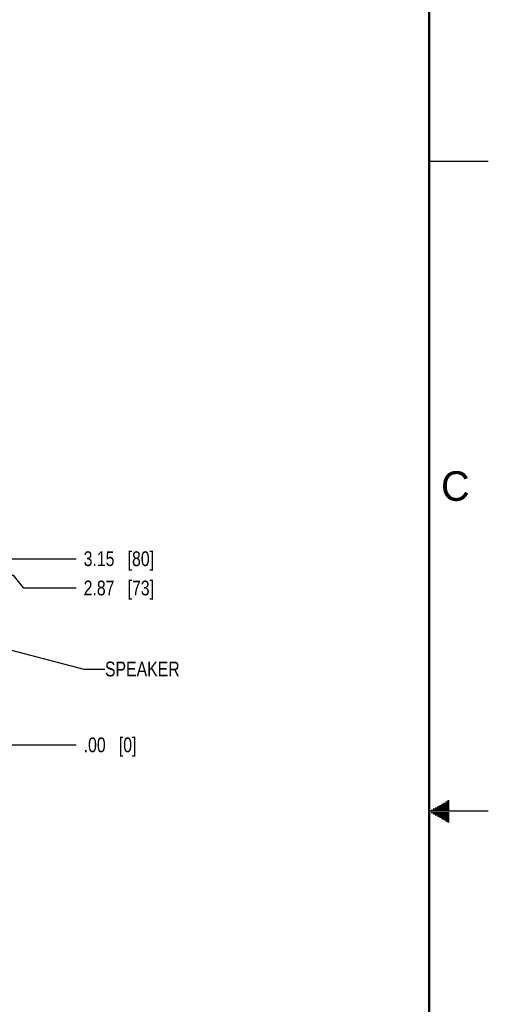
# Model space of a CAD drawing. Header units: inches. Extents: x 0 to 34, y 0 to 22.
# Tile 30 of 31: x 30 to 34, y 9.4 to 17.7. Entities that reach past the tile are written whole.
import ezdxf

# ---------------------------------------------------------------- set-up
doc = ezdxf.new("R2010")
doc.units = ezdxf.units.IN
doc.header["$LTSCALE"] = 1.87
doc.header["$MEASUREMENT"] = 0
doc.layers.get('0').update_dxf_attribs({"linetype": 'CONTINUOUS'})
doc.layers.add('DETAIL', color=7, linetype='CONTINUOUS')
doc.layers.add('DIMENSIONS', color=7, linetype='CONTINUOUS')
doc.styles.get("Standard").update_dxf_attribs({"font": 'txt', "width": 0.8})
doc.styles.add('TEXTSTYLE_2', font='txt')
doc.dimstyles.new('DIMSTYLE_1', dxfattribs={"dimtxt": 0.125, "dimasz": 0.18, "dimexe": 0.18, "dimexo": 0.0625, "dimgap": 0.09, "dimtad": 0, "dimtih": 1, "dimtoh": 1, "dimdec": 1, "dimlfac": 2, "dimzin": 4, "dimdsep": 46, "dimtxsty": 'STANDARD', "dimblk": '_FILLED', "dimblk1": '_FILLED', "dimblk2": '_FILLED', "dimcen": 0.09, "dimadec": 0, "dimazin": 0, "dimtfac": 1, "dimtdec": 1, "dimtofl": 0, "dimtmove": 0, "dimatfit": 3, "dimldrblk": '_FILLED', "dimfxl": 1, "dimtolj": 1, "dimtzin": 4, "dimarcsym": 0})
doc.dimstyles.get("Standard").update_dxf_attribs({"dimtxt": 0.125, "dimasz": 0.18, "dimexe": 0.18, "dimexo": 0.0625, "dimgap": 0.09, "dimtad": 0, "dimtih": 1, "dimtoh": 1, "dimdec": 3, "dimzin": 4, "dimdsep": 46, "dimtxsty": 'STANDARD', "dimblk": '_FILLED', "dimblk1": '_FILLED', "dimblk2": '_FILLED', "dimcen": 0.09, "dimadec": 0, "dimazin": 0, "dimtol": 1, "dimtp": 0.01, "dimtm": 0.01, "dimtfac": 1, "dimtdec": 3, "dimtofl": 0, "dimtmove": 0, "dimatfit": 3, "dimldrblk": '_FILLED', "dimfxl": 1, "dimtolj": 1, "dimtzin": 4, "dimarcsym": 0})

# ---------------------------------------------------------------- blocks, each defined once
blk = doc.blocks.new('*D25')
at = {"layer": 'DIMENSIONS', "color": 2, "linetype": 'CONTINUOUS'}
blk.add_line((25.3403, 13.1369), (30.5155, 13.1369), dxfattribs=at)
at = {"layer": 'DIMENSIONS', "color": 2, "linetype": 'CONTINUOUS', "insert": (30.578, 13.1994), "char_height": 0.125, "width": 0.925, "attachment_point": 1, "line_spacing_factor": 0.9}
blk.add_mtext('3.15{\\Ftxt.shx;\\W1.000000;\\H0.125000; }[80]', dxfattribs=at)
blk = doc.blocks.new('_FILLED')
at = {"color": 0, "linetype": 'BYBLOCK'}
blk.add_solid([(0, 0), (-1, 0.174), (-1, -0.174)], dxfattribs=at)
blk = doc.blocks.new('*D26')
at = {"layer": 'DIMENSIONS', "color": 2, "linetype": 'CONTINUOUS'}
blk.add_line((29.792, 11.5621), (30.5155, 11.5621), dxfattribs=at)
at = {"layer": 'DIMENSIONS', "color": 2, "linetype": 'CONTINUOUS', "insert": (30.578, 11.6246), "char_height": 0.125, "width": 0.725, "attachment_point": 1, "line_spacing_factor": 0.9}
blk.add_mtext('.00{\\Ftxt.shx;\\W1.000000;\\H0.125000; }[0]', dxfattribs=at)
blk = doc.blocks.new('*D42')
at = {"layer": 'DIMENSIONS', "color": 2, "linetype": 'CONTINUOUS'}
for p, q in [((25.8324, 12.9989), (29.9826, 12.9989)), ((29.9826, 12.9989), (30.0662, 12.8896)), ((30.0662, 12.8896), (30.5155, 12.8896))]:
    blk.add_line(p, q, dxfattribs=at)
at = {"layer": 'DIMENSIONS', "color": 2, "linetype": 'CONTINUOUS', "insert": (30.578, 12.9521), "char_height": 0.125, "width": 0.925, "attachment_point": 1, "line_spacing_factor": 0.9}
blk.add_mtext('2.87{\\Ftxt.shx;\\W1.000000;\\H0.125000; }[73]', dxfattribs=at)

msp = doc.modelspace()

# ---------------------------------------------------------------- linework, layer by layer
at = {"color": 2, "linetype": 'CONTINUOUS'}
for p, q in [((33.5, 16.5), (34, 16.5)), ((33.6386, 11.08), (33.6697, 11.08)), ((33.6559, 11.09), (33.6697, 11.09)), ((34, 11), (33.5, 11)), ((33.5173, 11.01), (33.6697, 11.01)), ((33.5347, 11.02), (33.6697, 11.02)), ((33.552, 11.03), (33.6697, 11.03)), ((33.5693, 11.04), (33.6697, 11.04)), ((33.5866, 11.05), (33.6697, 11.05)), ((33.6039, 11.06), (33.6697, 11.06)), ((33.6213, 11.07), (33.6697, 11.07)), ((33.5173, 10.99), (33.6697, 10.99)), ((33.5347, 10.98), (33.6697, 10.98)), ((33.552, 10.97), (33.6697, 10.97)), ((33.5693, 10.96), (33.6697, 10.96)), ((33.5866, 10.95), (33.6697, 10.95)), ((33.6039, 10.94), (33.6697, 10.94)), ((33.6213, 10.93), (33.6697, 10.93)), ((33.6386, 10.92), (33.6697, 10.92)), ((33.6559, 10.91), (33.6697, 10.91))]:
    msp.add_line(p, q, dxfattribs=at)
at = {"color": 7, "linetype": 'CONTINUOUS', "const_width": 0.02}
msp.add_lwpolyline([(33.5, 0.5), (33.5, 21.5)], dxfattribs=at)

# ---------------------------------------------------------------- texts
at = {"color": 2, "linetype": 'CONTINUOUS', "insert": (33.6004, 13.8767), "char_height": 0.25, "width": 0.25, "attachment_point": 1, "line_spacing_factor": 0.9, "style": 'TEXTSTYLE_2'}
msp.add_mtext('C', dxfattribs=at)
at = {"layer": 'DETAIL', "color": 2, "linetype": 'CONTINUOUS', "insert": (30.758, 12.2664), "char_height": 0.125, "width": 0.7, "attachment_point": 1, "line_spacing_factor": 0.9}
msp.add_mtext('SPEAKER', dxfattribs=at)

# ---------------------------------------------------------------- dimensions: what is measured, and where the dimension line sits
at = {"layer": 'DIMENSIONS', "color": 2, "linetype": 'CONTINUOUS'}
for feature_location, offset, origin, picture, middle in [((25.3403, 13.1369), (5.1752, 0), (29.7295, 11.5621), '*D25', (31.0405, 13.1369)), ((25.8324, 12.9989), (4.6831, -0.1094), (25.7699, 11.5621), '*D42', (31.0405, 12.8896)), ((29.7920337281, 11.5621366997), (0.7234251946, 0), (29.7295337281, 11.5621366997), '*D26', (30.9404589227, 11.5621366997))]:
    dim = msp.add_ordinate_dim(feature_location=feature_location, offset=offset, dtype=0, origin=origin, dimstyle='DIMSTYLE_1', dxfattribs=at)
    dim.commit()
    dim.dimension.update_dxf_attribs({"geometry": picture, "text_midpoint": middle})

# ---------------------------------------------------------------- leaders
at = {"layer": 'DETAIL', "color": 2, "linetype": 'CONTINUOUS'}
msp.add_leader([(29.2166, 12.5612), (30.578, 12.2039), (30.758, 12.2039)], dimstyle='STANDARD', override={"dimtad": 0, "dimldrblk": 'DOT'}, dxfattribs=at)

doc.saveas('drawing.dxf')
